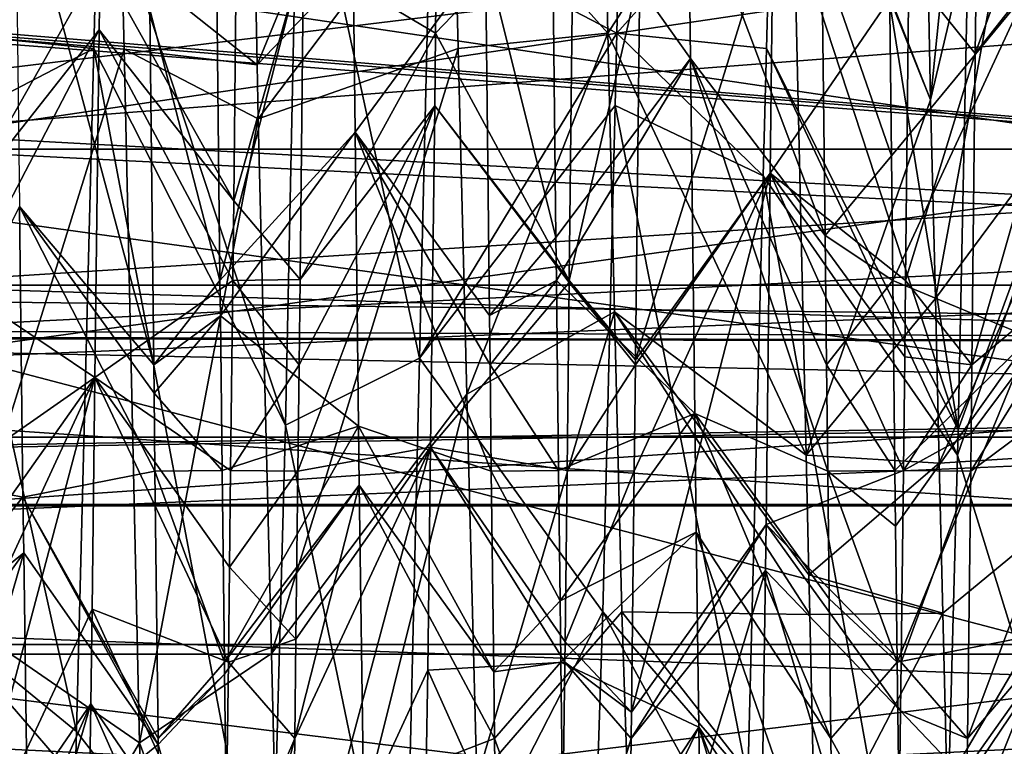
# Model space of a CAD drawing. Extents: x 0 to 200, y 18 to 95.
# Tile 76 of 256: x 72.37 to 73.83, y 38.84 to 39.92. Entities that reach past the tile are written whole.
import ezdxf

# ---------------------------------------------------------------- set-up
doc = ezdxf.new("R2010")
doc.units = 0

msp = doc.modelspace()

# ---------------------------------------------------------------- linework, layer by layer
for points in [[(66.999992, 44.077702, 257.358826), (96.55484, 44.0602, 257.40918), (66.999992, 39.196945, 259.53186)], [(122.799995, 41.532703, 283.789642), (66.999992, 44.077702, 284.641174), (66.999992, 39.196945, 282.468109)], [(96.55484, 44.0602, 257.40918), (96.95916, 42.839298, 257.705353), (66.999992, 39.196945, 259.53186)], [(59.579597, 43.985889, 57.495403), (59.257336, 42.675552, 57.10334), (77.999992, 39.43364, 55.12487)], [(77.999992, 43.96973, 57.549461), (59.579597, 43.985889, 57.495403), (77.999992, 39.43364, 55.12487)], [(59.218845, 42.56234, 34.943741), (77.999992, 43.96973, 34.450539), (77.999992, 39.43364, 36.87513)], [(96.95916, 42.839298, 257.705353), (97.955971, 41.16729, 258.409363), (66.999992, 39.196945, 259.53186)], [(59.257336, 42.675552, 57.10334), (58.547295, 41.01796, 56.215294), (77.999992, 39.43364, 55.12487)], [(59.212654, 42.548164, 34.951504), (59.218845, 42.56234, 34.943741), (77.999992, 39.43364, 36.87513)], [(58.550865, 41.033443, 35.780529), (59.212654, 42.548164, 34.951504), (77.999992, 39.43364, 36.87513)], [(73.685829, 41.721752, 54.940346), (73.971695, 42.246769, 54.590801), (73.723015, 39.79995, 53.426788)], [(73.971695, 42.246769, 54.590801), (73.995987, 40.952225, 53.78661), (73.723015, 39.79995, 53.426788)], [(73.514076, 40.330948, 53.910431), (73.685829, 41.721752, 54.940346), (73.723015, 39.79995, 53.426788)], [(122.799995, 39.196945, 282.468109), (122.799995, 41.532703, 283.789642), (66.999992, 39.196945, 282.468109)], [(97.955971, 41.16729, 258.409363), (98.184906, 40.783283, 258.571075), (66.999992, 39.196945, 259.53186)], [(58.286526, 40.428421, 36.111668), (58.550865, 41.033443, 35.780529), (77.999992, 39.43364, 36.87513)], [(58.547295, 41.01796, 56.215294), (58.327347, 40.504494, 55.940208), (77.999992, 39.43364, 55.12487)], [(73.723015, 39.79995, 53.426788), (73.995987, 40.952225, 53.78661), (73.73011, 39.505032, 53.06403)], [(73.995987, 40.952225, 53.78661), (74.020149, 39.896244, 52.700546), (73.73011, 39.505032, 53.06403)], [(73.502243, 40.941174, 38.312569), (73.48632, 40.155949, 38.928932), (73.764053, 39.31057, 39.1022)], [(73.790947, 40.604206, 37.895184), (73.502243, 40.941174, 38.312569), (73.764053, 39.31057, 39.1022)], [(98.184906, 40.783283, 258.571075), (99.175209, 39.744286, 259.220428), (66.999992, 39.196945, 259.53186)], [(91.499992, 39.727016, 271), (33.5, 40.731827, 267.25), (33.5, 39.727016, 271)], [(91.499992, 40.731827, 274.75), (91.499992, 39.727016, 271), (33.5, 39.727016, 271)], [(33.5, 40.731827, 274.75), (91.499992, 40.731827, 274.75), (33.5, 39.727016, 271)], [(91.499992, 40.731827, 267.25), (33.5, 40.731827, 267.25), (91.499992, 39.727016, 271)], [(72.48632, 40.155949, 38.928932), (72.274193, 40.638535, 38.477238), (72.256531, 39.898998, 39.301029)], [(73.274185, 40.638535, 38.477238), (72.978142, 40.044273, 38.337643), (73.256531, 39.898998, 39.301029)], [(73.013672, 40.155949, 53.071068), (73.2258, 40.638535, 53.522762), (73.243462, 39.898998, 52.698971)], [(73.2258, 40.638535, 53.522762), (73.514297, 40.318977, 53.902222), (73.243462, 39.898998, 52.698971)], [(73.48632, 40.155949, 38.928932), (73.274185, 40.638535, 38.477238), (73.256531, 39.898998, 39.301029)], [(73.974197, 39.882557, 38.542194), (73.790947, 40.604206, 37.895184), (73.764053, 39.31057, 39.1022)], [(73.978813, 40.079552, 38.311058), (73.790947, 40.604206, 37.895184), (73.974197, 39.882557, 38.542194)], [(72.715195, 40.209373, 53.740814), (73.005844, 40.541729, 53.373886), (72.722145, 39.852119, 53.455315)], [(73.005844, 40.541729, 53.373886), (73.013672, 40.155949, 53.071068), (72.722145, 39.852119, 53.455315)], [(58.327347, 40.504494, 55.940208), (57.696224, 39.513321, 55.094769), (77.999992, 39.43364, 55.12487)], [(69.199997, 40.453205, 263.072052), (76.999992, 39.299065, 264.226196), (69.199997, 39.299065, 264.226196)], [(69.199997, 40.453205, 263.072052), (76.999992, 40.453205, 263.072052), (76.999992, 39.299065, 264.226196)], [(76.999992, 39.299065, 277.773804), (76.999992, 40.453205, 278.927948), (69.199997, 39.299065, 277.773804)], [(76.999992, 40.453205, 278.927948), (69.199997, 40.453205, 278.927948), (69.199997, 39.299065, 277.773804)], [(57.803059, 39.668991, 36.759079), (58.286526, 40.428421, 36.111668), (77.999992, 39.43364, 36.87513)], [(73.992973, 40.424786, 38.46183), (73.989555, 40.123291, 38.776905), (73.789482, 39.868755, 38.518902)], [(73.791077, 40.015266, 38.368443), (73.992973, 40.424786, 38.46183), (73.789482, 39.868755, 38.518902)], [(72.232376, 40.363083, 53.215931), (72.521049, 40.012077, 53.582756), (72.243462, 39.898998, 52.698971)], [(72.791077, 40.015266, 38.368443), (72.992142, 40.363945, 38.553185), (72.987236, 39.899223, 38.971836)], [(72.992142, 40.363945, 38.553185), (73.192078, 40.112904, 38.280228), (72.987236, 39.899223, 38.971836)], [(73.514297, 40.318977, 53.902222), (73.514076, 40.330948, 53.910431), (73.723015, 39.79995, 53.426788)], [(74.999992, 40.314575, 262.92041), (69.499992, 40.148029, 262.711578), (74.999992, 38.705051, 264.203949)], [(69.499992, 40.148029, 279.288422), (74.999992, 40.314575, 279.07959), (74.999992, 38.705051, 277.796051)], [(73.243462, 39.898998, 52.698971), (73.514297, 40.318977, 53.902222), (73.537987, 39.272652, 52.748943)], [(73.514297, 40.318977, 53.902222), (73.723015, 39.79995, 53.426788), (73.537987, 39.272652, 52.748943)], [(72.861229, 40.294376, 53.413334), (72.661163, 40.058273, 53.665623), (72.666779, 39.531754, 53.143738)], [(72.86747, 39.752068, 52.832211), (72.861229, 40.294376, 53.413334), (72.666779, 39.531754, 53.143738)], [(73.061577, 40.015266, 53.631557), (72.861229, 40.294376, 53.413334), (72.86747, 39.752068, 52.832211)], [(72.783264, 40.24786, 38.256779), (72.48632, 40.155949, 38.928932), (72.764221, 39.317158, 39.094864)], [(72.96331, 39.416374, 39.085205), (72.783264, 40.24786, 38.256779), (72.764221, 39.317158, 39.094864)], [(72.978142, 40.044273, 38.337643), (72.783264, 40.24786, 38.256779), (72.96331, 39.416374, 39.085205)], [(72.521049, 40.012077, 53.582756), (72.715195, 40.209373, 53.740814), (72.722145, 39.852119, 53.455315)], [(72.362518, 40.174091, 53.300289), (72.368759, 39.641975, 52.709896), (72.568192, 39.406414, 53.006298)], [(72.562454, 39.93428, 53.548389), (72.362518, 40.174091, 53.300289), (72.568192, 39.406414, 53.006298)], [(113.275154, 38.566761, 277.913177), (37.428932, 40.155949, 279.984253), (39.5, 38.566761, 277.913177)], [(115.346222, 40.155949, 279.984253), (37.428932, 40.155949, 279.984253), (113.275154, 38.566761, 277.913177)], [(51.571064, 40.155949, 265.842102), (103.275146, 38.566761, 267.913177), (49.499989, 38.566761, 267.913177)], [(51.571064, 40.155949, 265.842102), (101.204079, 40.155949, 265.842102), (103.275146, 38.566761, 267.913177)], [(74.999992, 38.705051, 264.203949), (69.499992, 40.148029, 262.711578), (69.499992, 37.328255, 266.436615)], [(69.499992, 40.148029, 279.288422), (74.999992, 38.705051, 277.796051), (69.499992, 37.328255, 275.563385)], [(72.48632, 40.155949, 38.928932), (72.256531, 39.898998, 39.301029), (72.479187, 39.87619, 39.277653)], [(72.48632, 40.155949, 38.928932), (72.479187, 39.87619, 39.277653), (72.764221, 39.317158, 39.094864)], [(72.488426, 40.005699, 38.862267), (72.692482, 40.151588, 38.241886), (72.687134, 39.650055, 38.739006)], [(72.692482, 40.151588, 38.241886), (72.791077, 40.015266, 38.368443), (72.687134, 39.650055, 38.739006)], [(72.722145, 39.852119, 53.455315), (73.013672, 40.155949, 53.071068), (72.723701, 39.771706, 53.391052)], [(73.013672, 40.155949, 53.071068), (73.020798, 39.87619, 52.722347), (72.723701, 39.771706, 53.391052)], [(73.013672, 40.155949, 53.071068), (73.243462, 39.898998, 52.698971), (73.020798, 39.87619, 52.722347)], [(73.160164, 40.151588, 53.758114), (73.061577, 40.015266, 53.631557), (73.1661, 39.595493, 53.206917)], [(73.366165, 39.861423, 52.95689), (73.160164, 40.151588, 53.758114), (73.1661, 39.595493, 53.206917)], [(73.362869, 40.140236, 53.27153), (73.160164, 40.151588, 53.758114), (73.366165, 39.861423, 52.95689)], [(73.48632, 40.155949, 38.928932), (73.256531, 39.898998, 39.301029), (73.479187, 39.87619, 39.277653)], [(73.48632, 40.155949, 38.928932), (73.479187, 39.87619, 39.277653), (73.764053, 39.31057, 39.1022)], [(73.660164, 40.151588, 53.758114), (73.561577, 40.015266, 53.631557), (73.66481, 39.716766, 53.327122)], [(73.864876, 39.959442, 53.090534), (73.660164, 40.151588, 53.758114), (73.66481, 39.716766, 53.327122)], [(72.292336, 40.137207, 38.255024), (72.488426, 40.005699, 38.862267), (72.287132, 39.650402, 38.739342)], [(73.362869, 40.140236, 53.27153), (73.366165, 39.861423, 52.95689), (73.566101, 39.598755, 53.203823)], [(73.561577, 40.015266, 53.631557), (73.362869, 40.140236, 53.27153), (73.566101, 39.598755, 53.203823)], [(76.999992, 39.524715, 268.044128), (69.199997, 40.125675, 266.800781), (69.199997, 39.524715, 268.044128)], [(76.999992, 40.125675, 266.800781), (69.199997, 40.125675, 266.800781), (76.999992, 39.524715, 268.044128)], [(69.199997, 40.125675, 275.199219), (76.999992, 40.125675, 275.199219), (69.199997, 39.524715, 273.955872)], [(76.999992, 40.125675, 275.199219), (76.999992, 39.524715, 273.955872), (69.199997, 39.524715, 273.955872)], [(73.989555, 40.123291, 38.776905), (73.983322, 39.573574, 39.351387), (73.784462, 39.406414, 38.993702)], [(73.789482, 39.868755, 38.518902), (73.989555, 40.123291, 38.776905), (73.784462, 39.406414, 38.993702)], [(72.987236, 39.899223, 38.971836), (73.192078, 40.112904, 38.280228), (73.185867, 39.531754, 38.856262)], [(73.192078, 40.112904, 38.280228), (73.290779, 39.987881, 38.396564), (73.185867, 39.531754, 38.856262)], [(76.999992, 40.082306, 275.125), (68.999992, 40.082306, 275.125), (68.999992, 38.977016, 271)], [(76.999992, 38.977016, 271), (76.999992, 40.082306, 275.125), (68.999992, 38.977016, 271)], [(68.999992, 40.082306, 266.875), (76.999992, 38.977016, 271), (68.999992, 38.977016, 271)], [(68.999992, 40.082306, 266.875), (76.999992, 40.082306, 266.875), (76.999992, 38.977016, 271)], [(73.290779, 39.987881, 38.396564), (73.489189, 40.074074, 38.793678), (73.284546, 39.4142, 38.985706)], [(73.489189, 40.074074, 38.793678), (73.484612, 39.691189, 39.233826), (73.284546, 39.4142, 38.985706)], [(73.489189, 40.074074, 38.793678), (73.690781, 39.991657, 38.40041), (73.484612, 39.691189, 39.233826)], [(72.661163, 40.058273, 53.665623), (72.562454, 39.93428, 53.548389), (72.666779, 39.531754, 53.143738)], [(73.256531, 39.898998, 39.301029), (72.978142, 40.044273, 38.337643), (72.96331, 39.416374, 39.085205)], [(72.687134, 39.650055, 38.739006), (72.791077, 40.015266, 38.368443), (72.785843, 39.53326, 38.863438)], [(72.791077, 40.015266, 38.368443), (72.987236, 39.899223, 38.971836), (72.785843, 39.53326, 38.863438)], [(73.061577, 40.015266, 53.631557), (72.86747, 39.752068, 52.832211), (73.067398, 39.47961, 53.081467)], [(73.1661, 39.595493, 53.206917), (73.061577, 40.015266, 53.631557), (73.067398, 39.47961, 53.081467)], [(73.66481, 39.716766, 53.327122), (73.561577, 40.015266, 53.631557), (73.566101, 39.598755, 53.203823)], [(73.690781, 39.991657, 38.40041), (73.791077, 40.015266, 38.368443), (73.789482, 39.868755, 38.518902)], [(72.243462, 39.898998, 52.698971), (72.521049, 40.012077, 53.582756), (72.524101, 39.875626, 53.435581)], [(72.488426, 40.005699, 38.862267), (72.487206, 39.904037, 38.981392), (72.287132, 39.650402, 38.739342)], [(72.487206, 39.904037, 38.981392), (72.488426, 40.005699, 38.862267), (72.687134, 39.650055, 38.739006)], [(72.524101, 39.875626, 53.435581), (72.521049, 40.012077, 53.582756), (72.722145, 39.852119, 53.455315)], [(73.185867, 39.531754, 38.856262), (73.290779, 39.987881, 38.396564), (73.284546, 39.4142, 38.985706)], [(73.484612, 39.691189, 39.233826), (73.690781, 39.991657, 38.40041), (73.685867, 39.531754, 38.856262)], [(73.690781, 39.991657, 38.40041), (73.789482, 39.868755, 38.518902), (73.685867, 39.531754, 38.856262)], [(73.864876, 39.959442, 53.090534), (73.66481, 39.716766, 53.327122), (73.666779, 39.531754, 53.143738)], [(73.864876, 39.959442, 53.090534), (73.666779, 39.531754, 53.143738), (73.871109, 39.447403, 52.482693)], [(72.666779, 39.531754, 53.143738), (72.562454, 39.93428, 53.548389), (72.568192, 39.406414, 53.006298)], [(72.243462, 39.898998, 52.698971), (72.524101, 39.875626, 53.435581), (72.263977, 39.039757, 51.741844)], [(72.479187, 39.87619, 39.277653), (72.256531, 39.898998, 39.301029), (72.253189, 39.759121, 39.456837)], [(72.285721, 39.518517, 38.870552), (72.487206, 39.904037, 38.981392), (72.480965, 39.387909, 39.586178)], [(72.287132, 39.650402, 38.739342), (72.487206, 39.904037, 38.981392), (72.285721, 39.518517, 38.870552)], [(72.487206, 39.904037, 38.981392), (72.685867, 39.531754, 38.856262), (72.480965, 39.387909, 39.586178)], [(72.487206, 39.904037, 38.981392), (72.687134, 39.650055, 38.739006), (72.685867, 39.531754, 38.856262)], [(72.987236, 39.899223, 38.971836), (72.985909, 39.791489, 39.10194), (72.785843, 39.53326, 38.863438)], [(73.253967, 39.791756, 39.420483), (73.256531, 39.898998, 39.301029), (72.96331, 39.416374, 39.085205)], [(72.985909, 39.791489, 39.10194), (72.987236, 39.899223, 38.971836), (73.185867, 39.531754, 38.856262)], [(73.020798, 39.87619, 52.722347), (73.243462, 39.898998, 52.698971), (73.033875, 39.362896, 52.082523)], [(73.243462, 39.898998, 52.698971), (73.253342, 39.4851, 52.237923), (73.033875, 39.362896, 52.082523)], [(73.253342, 39.4851, 52.237923), (73.243462, 39.898998, 52.698971), (73.537987, 39.272652, 52.748943)], [(73.256531, 39.898998, 39.301029), (73.253967, 39.791756, 39.420483), (73.474373, 39.687035, 39.513439)], [(73.479187, 39.87619, 39.277653), (73.256531, 39.898998, 39.301029), (73.474373, 39.687035, 39.513439)], [(73.73011, 39.505032, 53.06403), (74.020149, 39.896244, 52.700546), (73.736, 39.260666, 52.763451)], [(74.020149, 39.896244, 52.700546), (74.034264, 39.279179, 52.065903), (73.736, 39.260666, 52.763451)], [(73.974197, 39.882557, 38.542194), (73.763031, 39.272358, 39.158268), (73.94606, 38.680801, 39.952232)], [(73.974197, 39.882557, 38.542194), (73.764053, 39.31057, 39.1022), (73.763031, 39.272358, 39.158268)], [(72.479187, 39.87619, 39.277653), (72.253189, 39.759121, 39.456837), (72.453346, 38.862202, 40.541595)], [(72.263977, 39.039757, 51.741844), (72.524101, 39.875626, 53.435581), (72.547127, 38.845272, 52.324268)], [(72.479187, 39.87619, 39.277653), (72.453346, 38.862202, 40.541595), (72.742012, 38.490028, 40.299202)], [(72.764221, 39.317158, 39.094864), (72.479187, 39.87619, 39.277653), (72.742012, 38.490028, 40.299202)], [(72.524101, 39.875626, 53.435581), (72.723701, 39.771706, 53.391052), (72.547127, 38.845272, 52.324268)], [(72.524101, 39.875626, 53.435581), (72.722145, 39.852119, 53.455315), (72.723701, 39.771706, 53.391052)], [(72.723701, 39.771706, 53.391052), (73.020798, 39.87619, 52.722347), (72.743217, 38.977654, 52.381088)], [(73.020798, 39.87619, 52.722347), (73.033875, 39.362896, 52.082523), (72.743217, 38.977654, 52.381088)], [(73.479187, 39.87619, 39.277653), (73.474373, 39.687035, 39.513439), (73.763031, 39.272358, 39.158268)], [(73.764053, 39.31057, 39.1022), (73.479187, 39.87619, 39.277653), (73.763031, 39.272358, 39.158268)], [(73.685867, 39.531754, 38.856262), (73.789482, 39.868755, 38.518902), (73.784462, 39.406414, 38.993702)], [(73.366165, 39.861423, 52.95689), (73.1661, 39.595493, 53.206917), (73.166779, 39.531754, 53.143738)], [(73.366165, 39.861423, 52.95689), (73.166779, 39.531754, 53.143738), (73.372406, 39.334064, 52.361771)], [(73.366165, 39.861423, 52.95689), (73.372406, 39.334064, 52.361771), (73.570076, 39.248459, 52.814507)], [(73.568192, 39.406414, 53.006298), (73.366165, 39.861423, 52.95689), (73.570076, 39.248459, 52.814507)], [(73.566101, 39.598755, 53.203823), (73.366165, 39.861423, 52.95689), (73.568192, 39.406414, 53.006298)], [(73.723015, 39.79995, 53.426788), (73.73011, 39.505032, 53.06403), (73.537987, 39.272652, 52.748943)], [(72.985909, 39.791489, 39.10194), (72.979675, 39.284397, 39.714325), (72.782578, 39.248459, 39.185493)], [(72.784462, 39.406414, 38.993702), (72.985909, 39.791489, 39.10194), (72.782578, 39.248459, 39.185493)], [(72.785843, 39.53326, 38.863438), (72.985909, 39.791489, 39.10194), (72.784462, 39.406414, 38.993702)], [(73.253967, 39.791756, 39.420483), (72.96331, 39.416374, 39.085205), (73.236008, 39.039757, 40.258156)], [(72.985909, 39.791489, 39.10194), (73.185837, 39.529091, 38.859383), (72.979675, 39.284397, 39.714325)], [(72.985909, 39.791489, 39.10194), (73.185867, 39.531754, 38.856262), (73.185837, 39.529091, 38.859383)], [(73.253967, 39.791756, 39.420483), (73.236008, 39.039757, 40.258156), (73.451523, 38.790855, 40.630531)], [(73.474373, 39.687035, 39.513439), (73.253967, 39.791756, 39.420483), (73.451523, 38.790855, 40.630531)], [(72.723701, 39.771706, 53.391052), (72.743217, 38.977654, 52.381088), (72.547127, 38.845272, 52.324268)], [(72.253189, 39.759121, 39.456837), (72.236008, 39.039757, 40.258156), (72.453346, 38.862202, 40.541595)], [(72.86747, 39.752068, 52.832211), (72.666779, 39.531754, 53.143738), (72.667397, 39.479179, 53.082157)], [(72.86747, 39.752068, 52.832211), (72.667397, 39.479179, 53.082157), (72.872482, 39.315464, 52.364357)], [(73.068192, 39.406414, 53.006298), (72.86747, 39.752068, 52.832211), (73.070068, 39.248459, 52.814507)], [(72.86747, 39.752068, 52.832211), (72.872482, 39.315464, 52.364357), (73.070068, 39.248459, 52.814507)], [(73.067398, 39.47961, 53.081467), (72.86747, 39.752068, 52.832211), (73.068192, 39.406414, 53.006298)], [(99.175209, 39.744286, 259.220428), (99.193626, 39.72496, 259.232513), (66.999992, 39.196945, 259.53186)], [(99.193626, 39.72496, 259.232513), (99.683624, 39.210865, 259.553802), (66.999992, 39.196945, 259.53186)], [(73.66481, 39.716766, 53.327122), (73.566101, 39.598755, 53.203823), (73.666779, 39.531754, 53.143738)], [(73.484612, 39.691189, 39.233826), (73.478378, 39.169407, 39.833633), (73.278305, 38.890705, 39.619873)], [(73.282578, 39.248459, 39.185493), (73.484612, 39.691189, 39.233826), (73.278305, 38.890705, 39.619873)], [(73.284462, 39.406414, 38.993702), (73.484612, 39.691189, 39.233826), (73.282578, 39.248459, 39.185493)], [(73.284546, 39.4142, 38.985706), (73.484612, 39.691189, 39.233826), (73.284462, 39.406414, 38.993702)], [(73.484612, 39.691189, 39.233826), (73.682579, 39.249653, 39.186684), (73.478378, 39.169407, 39.833633)], [(73.484612, 39.691189, 39.233826), (73.68454, 39.418289, 38.989166), (73.682579, 39.249653, 39.186684)], [(73.484612, 39.691189, 39.233826), (73.685867, 39.531754, 38.856262), (73.68454, 39.418289, 38.989166)], [(73.474373, 39.687035, 39.513439), (73.451523, 38.790855, 40.630531), (73.735092, 38.237789, 40.676373)], [(73.763031, 39.272358, 39.158268), (73.474373, 39.687035, 39.513439), (73.735092, 38.237789, 40.676373)], [(57.679817, 39.475403, 36.924114), (57.803059, 39.668991, 36.759079), (77.999992, 39.43364, 36.87513)], [(72.687134, 39.650055, 38.739006), (72.785843, 39.53326, 38.863438), (72.685867, 39.531754, 38.856262)], [(72.368759, 39.641975, 52.709896), (72.170082, 39.249653, 52.813316), (72.373817, 39.210197, 52.230835)], [(72.570076, 39.248459, 52.814507), (72.368759, 39.641975, 52.709896), (72.373817, 39.210197, 52.230835)], [(72.568695, 39.364697, 52.955643), (72.368759, 39.641975, 52.709896), (72.570076, 39.248459, 52.814507)], [(72.568192, 39.406414, 53.006298), (72.368759, 39.641975, 52.709896), (72.568695, 39.364697, 52.955643)], [(73.166779, 39.531754, 53.143738), (73.1661, 39.595493, 53.206917), (73.067398, 39.47961, 53.081467)], [(73.666779, 39.531754, 53.143738), (73.566101, 39.598755, 53.203823), (73.568192, 39.406414, 53.006298)], [(73.983322, 39.573574, 39.351387), (73.9813, 39.396214, 39.536739), (73.782578, 39.248459, 39.185493)], [(73.783249, 39.304993, 39.116844), (73.983322, 39.573574, 39.351387), (73.782578, 39.248459, 39.185493)], [(73.784462, 39.406414, 38.993702), (73.983322, 39.573574, 39.351387), (73.783249, 39.304993, 39.116844)], [(72.480965, 39.387909, 39.586178), (72.685867, 39.531754, 38.856262), (72.682571, 39.249653, 39.186684)], [(72.667397, 39.479179, 53.082157), (72.666779, 39.531754, 53.143738), (72.568192, 39.406414, 53.006298)], [(72.685867, 39.531754, 38.856262), (72.784462, 39.406414, 38.993702), (72.682571, 39.249653, 39.186684)], [(72.685867, 39.531754, 38.856262), (72.785843, 39.53326, 38.863438), (72.784462, 39.406414, 38.993702)], [(73.166779, 39.531754, 53.143738), (73.067398, 39.47961, 53.081467), (73.068192, 39.406414, 53.006298)], [(73.166779, 39.531754, 53.143738), (73.068192, 39.406414, 53.006298), (73.170074, 39.249653, 52.813316)], [(73.372406, 39.334064, 52.361771), (73.166779, 39.531754, 53.143738), (73.170074, 39.249653, 52.813316)], [(73.185837, 39.529091, 38.859383), (73.185867, 39.531754, 38.856262), (73.284546, 39.4142, 38.985706)], [(73.666779, 39.531754, 53.143738), (73.568192, 39.406414, 53.006298), (73.670074, 39.249653, 52.813316)], [(73.871109, 39.447403, 52.482693), (73.666779, 39.531754, 53.143738), (73.670074, 39.249653, 52.813316)], [(73.68454, 39.418289, 38.989166), (73.685867, 39.531754, 38.856262), (73.784462, 39.406414, 38.993702)], [(76.999992, 38.991398, 268.044128), (69.199997, 39.524715, 268.044128), (69.199997, 38.991398, 268.044128)], [(76.999992, 39.524715, 268.044128), (69.199997, 39.524715, 268.044128), (76.999992, 38.991398, 268.044128)], [(76.999992, 39.524715, 273.955872), (76.999992, 38.991398, 273.955872), (69.199997, 38.991398, 273.955872)], [(69.199997, 39.524715, 273.955872), (76.999992, 39.524715, 273.955872), (69.199997, 38.991398, 273.955872)], [(72.285721, 39.518517, 38.870552), (72.480965, 39.387909, 39.586178), (72.282578, 39.249645, 39.186657)], [(72.979675, 39.284397, 39.714325), (73.185837, 39.529091, 38.859383), (73.182579, 39.249653, 39.186684)], [(73.185837, 39.529091, 38.859383), (73.284462, 39.406414, 38.993702), (73.182579, 39.249653, 39.186684)], [(73.185837, 39.529091, 38.859383), (73.284546, 39.4142, 38.985706), (73.284462, 39.406414, 38.993702)], [(57.696224, 39.513321, 55.094769), (57.676323, 39.482059, 55.068108), (77.999992, 39.43364, 55.12487)], [(73.537987, 39.272652, 52.748943), (73.73011, 39.505032, 53.06403), (73.736, 39.260666, 52.763451)], [(57.676323, 39.482059, 55.068108), (57.032787, 38.471405, 54.206055), (77.999992, 36.329296, 51.023918)], [(57.679817, 39.475403, 36.924114), (77.999992, 39.43364, 36.87513), (57.083755, 38.539112, 37.722298)], [(77.999992, 39.43364, 55.12487), (57.676323, 39.482059, 55.068108), (77.999992, 36.329296, 51.023918)], [(72.667397, 39.479179, 53.082157), (72.568192, 39.406414, 53.006298), (72.568695, 39.364697, 52.955643)], [(72.667397, 39.479179, 53.082157), (72.568695, 39.364697, 52.955643), (72.670074, 39.249653, 52.813316)], [(72.872482, 39.315464, 52.364357), (72.667397, 39.479179, 53.082157), (72.670074, 39.249653, 52.813316)], [(73.033875, 39.362896, 52.082523), (73.253342, 39.4851, 52.237923), (73.048454, 38.790855, 51.369469)], [(73.253342, 39.4851, 52.237923), (73.263977, 39.039757, 51.741844), (73.048454, 38.790855, 51.369469)], [(73.253342, 39.4851, 52.237923), (73.542007, 39.094635, 52.552727), (73.54335, 39.035618, 52.487679)], [(73.263977, 39.039757, 51.741844), (73.253342, 39.4851, 52.237923), (73.54335, 39.035618, 52.487679)], [(73.253342, 39.4851, 52.237923), (73.537987, 39.272652, 52.748943), (73.542007, 39.094635, 52.552727)], [(73.871109, 39.447403, 52.482693), (73.670074, 39.249653, 52.813316), (73.671043, 39.166954, 52.716454)], [(73.871109, 39.447403, 52.482693), (73.671043, 39.166954, 52.716454), (73.673401, 38.965084, 52.480007)], [(73.876503, 39.00465, 51.957108), (73.871109, 39.447403, 52.482693), (73.673401, 38.965084, 52.480007)], [(57.083755, 38.539112, 37.722298), (77.999992, 39.43364, 36.87513), (77.999992, 36.329296, 40.976082)], [(72.96331, 39.416374, 39.085205), (72.764221, 39.317158, 39.094864), (72.940842, 38.464779, 40.218155)], [(73.236008, 39.039757, 40.258156), (72.96331, 39.416374, 39.085205), (72.940842, 38.464779, 40.218155)], [(73.68454, 39.418289, 38.989166), (73.784462, 39.406414, 38.993702), (73.682579, 39.249653, 39.186684)], [(72.682571, 39.249653, 39.186684), (72.784462, 39.406414, 38.993702), (72.782578, 39.248459, 39.185493)], [(73.170074, 39.249653, 52.813316), (73.068192, 39.406414, 53.006298), (73.070068, 39.248459, 52.814507)], [(73.182579, 39.249653, 39.186684), (73.284462, 39.406414, 38.993702), (73.282578, 39.248459, 39.185493)], [(73.670074, 39.249653, 52.813316), (73.568192, 39.406414, 53.006298), (73.570076, 39.248459, 52.814507)], [(73.784462, 39.406414, 38.993702), (73.783249, 39.304993, 39.116844), (73.682579, 39.249653, 39.186684)], [(72.480965, 39.387909, 39.586178), (72.476807, 39.043499, 39.98975), (72.274666, 38.611858, 40.011593)], [(72.279106, 38.953079, 39.535328), (72.480965, 39.387909, 39.586178), (72.274666, 38.611858, 40.011593)], [(72.280899, 39.106266, 39.355228), (72.480965, 39.387909, 39.586178), (72.279106, 38.953079, 39.535328)], [(72.282578, 39.249645, 39.186657), (72.480965, 39.387909, 39.586178), (72.280899, 39.106266, 39.355228)], [(72.476807, 39.043499, 39.98975), (72.480965, 39.387909, 39.586178), (72.679253, 38.965084, 39.519993)], [(72.480965, 39.387909, 39.586178), (72.680901, 39.105965, 39.354984), (72.679253, 38.965084, 39.519993)], [(72.480965, 39.387909, 39.586178), (72.682571, 39.249653, 39.186684), (72.680901, 39.105965, 39.354984)], [(73.9813, 39.396214, 39.536739), (73.977081, 39.085144, 39.975361), (73.777847, 38.851589, 39.667366)], [(73.782578, 39.248459, 39.185493), (73.9813, 39.396214, 39.536739), (73.777847, 38.851589, 39.667366)], [(72.670074, 39.249653, 52.813316), (72.568695, 39.364697, 52.955643), (72.570076, 39.248459, 52.814507)], [(72.743217, 38.977654, 52.381088), (73.033875, 39.362896, 52.082523), (72.76062, 38.269154, 51.479942)], [(73.033875, 39.362896, 52.082523), (73.048454, 38.790855, 51.369469), (72.76062, 38.269154, 51.479942)], [(73.372406, 39.334064, 52.361771), (73.170074, 39.249653, 52.813316), (73.17234, 39.056107, 52.58662)], [(73.374489, 39.158253, 52.163368), (73.372406, 39.334064, 52.361771), (73.17234, 39.056107, 52.58662)], [(73.372406, 39.334064, 52.361771), (73.374489, 39.158253, 52.163368), (73.574814, 38.851589, 52.332634)], [(73.572334, 39.058941, 52.584396), (73.372406, 39.334064, 52.361771), (73.574814, 38.851589, 52.332634)], [(73.570076, 39.248459, 52.814507), (73.372406, 39.334064, 52.361771), (73.572334, 39.058941, 52.584396)], [(72.872482, 39.315464, 52.364357), (72.670074, 39.249653, 52.813316), (72.673393, 38.965084, 52.480007)], [(72.873695, 39.227737, 52.237259), (72.872482, 39.315464, 52.364357), (72.673393, 38.965084, 52.480007)], [(72.764221, 39.317158, 39.094864), (72.742012, 38.490028, 40.299202), (72.940842, 38.464779, 40.218155)], [(73.070068, 39.248459, 52.814507), (72.872482, 39.315464, 52.364357), (73.073631, 38.950375, 52.452576)], [(72.872482, 39.315464, 52.364357), (72.873695, 39.227737, 52.237259), (73.073631, 38.950375, 52.452576)], [(69.199997, 39.299065, 264.226196), (76.999992, 38.339165, 265.546295), (69.199997, 38.339165, 265.546295)], [(69.199997, 39.299065, 264.226196), (76.999992, 39.299065, 264.226196), (76.999992, 38.339165, 265.546295)], [(76.999992, 38.339165, 276.453705), (76.999992, 39.299065, 277.773804), (69.199997, 38.339165, 276.453705)], [(76.999992, 39.299065, 277.773804), (69.199997, 39.299065, 277.773804), (69.199997, 38.339165, 276.453705)], [(73.682579, 39.249653, 39.186684), (73.783249, 39.304993, 39.116844), (73.782578, 39.248459, 39.185493)], [(72.777847, 38.851589, 39.667366), (72.979675, 39.284397, 39.714325), (72.773369, 38.515617, 40.152374)], [(72.979675, 39.284397, 39.714325), (72.975601, 38.953136, 40.114365), (72.773369, 38.515617, 40.152374)], [(72.779602, 38.999233, 39.488102), (72.979675, 39.284397, 39.714325), (72.777847, 38.851589, 39.667366)], [(72.782578, 39.248459, 39.185493), (72.979675, 39.284397, 39.714325), (72.779602, 38.999233, 39.488102)], [(72.979675, 39.284397, 39.714325), (73.179253, 38.965084, 39.519993), (72.975601, 38.953136, 40.114365)], [(72.979675, 39.284397, 39.714325), (73.179604, 38.995148, 39.484779), (73.179253, 38.965084, 39.519993)], [(72.979675, 39.284397, 39.714325), (73.182579, 39.249653, 39.186684), (73.179604, 38.995148, 39.484779)], [(73.537987, 39.272652, 52.748943), (73.736, 39.260666, 52.763451), (73.542007, 39.094635, 52.552727)], [(73.94606, 38.680801, 39.952232), (73.763031, 39.272358, 39.158268), (73.735092, 38.237789, 40.676373)], [(73.736, 39.260666, 52.763451), (74.034264, 39.279179, 52.065903), (73.741364, 39.037865, 52.489395)], [(73.741364, 39.037865, 52.489395), (74.034264, 39.279179, 52.065903), (73.755066, 38.468529, 51.789093)], [(74.034264, 39.279179, 52.065903), (74.04184, 39.037262, 51.656925), (73.755066, 38.468529, 51.789093)], [(73.542007, 39.094635, 52.552727), (73.736, 39.260666, 52.763451), (73.741364, 39.037865, 52.489395)], [(72.373817, 39.210197, 52.230835), (72.170082, 39.249653, 52.813316), (72.173401, 38.965084, 52.480007)], [(72.570076, 39.248459, 52.814507), (72.373817, 39.210197, 52.230835), (72.574806, 38.851589, 52.332634)], [(72.670074, 39.249653, 52.813316), (72.570076, 39.248459, 52.814507), (72.673393, 38.965084, 52.480007)], [(72.673393, 38.965084, 52.480007), (72.570076, 39.248459, 52.814507), (72.574806, 38.851589, 52.332634)], [(72.682571, 39.249653, 39.186684), (72.782578, 39.248459, 39.185493), (72.680901, 39.105965, 39.354984)], [(72.680901, 39.105965, 39.354984), (72.782578, 39.248459, 39.185493), (72.779602, 38.999233, 39.488102)], [(73.170074, 39.249653, 52.813316), (73.070068, 39.248459, 52.814507), (73.17234, 39.056107, 52.58662)], [(73.17234, 39.056107, 52.58662), (73.070068, 39.248459, 52.814507), (73.073631, 38.950375, 52.452576)], [(73.182579, 39.249653, 39.186684), (73.282578, 39.248459, 39.185493), (73.179604, 38.995148, 39.484779)], [(73.179604, 38.995148, 39.484779), (73.282578, 39.248459, 39.185493), (73.278305, 38.890705, 39.619873)], [(73.478378, 39.169407, 39.833633), (73.682579, 39.249653, 39.186684), (73.679253, 38.965084, 39.519993)], [(73.670074, 39.249653, 52.813316), (73.570076, 39.248459, 52.814507), (73.671043, 39.166954, 52.716454)], [(73.671043, 39.166954, 52.716454), (73.570076, 39.248459, 52.814507), (73.673401, 38.965084, 52.480007)], [(73.570076, 39.248459, 52.814507), (73.572334, 39.058941, 52.584396), (73.673401, 38.965084, 52.480007)], [(73.682579, 39.249653, 39.186684), (73.782578, 39.248459, 39.185493), (73.679253, 38.965084, 39.519993)], [(73.679253, 38.965084, 39.519993), (73.782578, 39.248459, 39.185493), (73.777847, 38.851589, 39.667366)], [(72.873695, 39.227737, 52.237259), (72.673393, 38.965084, 52.480007), (72.67363, 38.947266, 52.455238)], [(72.873695, 39.227737, 52.237259), (72.67363, 38.947266, 52.455238), (72.679863, 38.467113, 51.787674)], [(72.879936, 38.7761, 51.582951), (72.873695, 39.227737, 52.237259), (72.679863, 38.467113, 51.787674)], [(73.074814, 38.851589, 52.332634), (72.873695, 39.227737, 52.237259), (72.879936, 38.7761, 51.582951)], [(73.073631, 38.950375, 52.452576), (72.873695, 39.227737, 52.237259), (73.074814, 38.851589, 52.332634)], [(66.999992, 39.196945, 259.53186), (99.683624, 39.210865, 259.553802), (66.999992, 35.485626, 263.375061)], [(99.683624, 39.210865, 259.553802), (100.000092, 38.878841, 259.761322), (66.999992, 35.485626, 263.375061)], [(72.374992, 39.127312, 52.106426), (72.373817, 39.210197, 52.230835), (72.173401, 38.965084, 52.480007)], [(72.574806, 38.851589, 52.332634), (72.373817, 39.210197, 52.230835), (72.574921, 38.842918, 52.320118)], [(72.373817, 39.210197, 52.230835), (72.374992, 39.127312, 52.106426), (72.574921, 38.842918, 52.320118)], [(122.799995, 37.156258, 280.72522), (66.999992, 39.196945, 282.468109), (66.999992, 35.485626, 278.624939)], [(122.799995, 39.196945, 282.468109), (66.999992, 39.196945, 282.468109), (122.799995, 37.156258, 280.72522)], [(73.478378, 39.169407, 39.833633), (73.477562, 39.101097, 39.912159), (73.277847, 38.851589, 39.667366)], [(73.278305, 38.890705, 39.619873), (73.478378, 39.169407, 39.833633), (73.277847, 38.851589, 39.667366)], [(73.477562, 39.101097, 39.912159), (73.478378, 39.169407, 39.833633), (73.678307, 38.892464, 39.620956)], [(73.478378, 39.169407, 39.833633), (73.679253, 38.965084, 39.519993), (73.678307, 38.892464, 39.620956)], [(73.374489, 39.158253, 52.163368), (73.17234, 39.056107, 52.58662), (73.173393, 38.965084, 52.480007)], [(73.374489, 39.158253, 52.163368), (73.173393, 38.965084, 52.480007), (73.378639, 38.868515, 51.720524)], [(73.374489, 39.158253, 52.163368), (73.378639, 38.868515, 51.720524), (73.578568, 38.569054, 51.924767)], [(73.574814, 38.851589, 52.332634), (73.374489, 39.158253, 52.163368), (73.578568, 38.569054, 51.924767)], [(72.374992, 39.127312, 52.106426), (72.173401, 38.965084, 52.480007), (72.174919, 38.847637, 52.316719)], [(72.374992, 39.127312, 52.106426), (72.174919, 38.847637, 52.316719), (72.180016, 38.45549, 51.771515)], [(72.381226, 38.686466, 51.444759), (72.374992, 39.127312, 52.106426), (72.180016, 38.45549, 51.771515)], [(72.574921, 38.842918, 52.320118), (72.374992, 39.127312, 52.106426), (72.381226, 38.686466, 51.444759)], [(72.680901, 39.105965, 39.354984), (72.779602, 38.999233, 39.488102), (72.679253, 38.965084, 39.519993)], [(73.477562, 39.101097, 39.912159), (73.472145, 38.728558, 40.493443), (73.272079, 38.418365, 40.292767)], [(73.277847, 38.851589, 39.667366), (73.477562, 39.101097, 39.912159), (73.272079, 38.418365, 40.292767)], [(73.472145, 38.728558, 40.493443), (73.477562, 39.101097, 39.912159), (73.672638, 38.45549, 40.228485)], [(73.477562, 39.101097, 39.912159), (73.678307, 38.892464, 39.620956), (73.672638, 38.45549, 40.228485)], [(73.542007, 39.094635, 52.552727), (73.741364, 39.037865, 52.489395), (73.54335, 39.035618, 52.487679)], [(73.977081, 39.085144, 39.975361), (73.970848, 38.625202, 40.623898), (73.771233, 38.35463, 40.384773)], [(73.777023, 38.789455, 39.757061), (73.977081, 39.085144, 39.975361), (73.771233, 38.35463, 40.384773)], [(73.777847, 38.851589, 39.667366), (73.977081, 39.085144, 39.975361), (73.777023, 38.789455, 39.757061)], [(73.173393, 38.965084, 52.480007), (73.17234, 39.056107, 52.58662), (73.073631, 38.950375, 52.452576)], [(73.673401, 38.965084, 52.480007), (73.572334, 39.058941, 52.584396), (73.574814, 38.851589, 52.332634)], [(72.42527, 38.07962, 42.114773), (72.236008, 39.039757, 40.258156), (72.203064, 38.045395, 42.069046)], [(72.45153, 38.790855, 40.630531), (72.236008, 39.039757, 40.258156), (72.42527, 38.07962, 42.114773)], [(72.453346, 38.862202, 40.541595), (72.236008, 39.039757, 40.258156), (72.45153, 38.790855, 40.630531)], [(72.263977, 39.039757, 51.741844), (72.547127, 38.845272, 52.324268), (72.285255, 38.397625, 50.572426)], [(72.476807, 39.043499, 39.98975), (72.474731, 38.903275, 40.213116), (72.274666, 38.611858, 40.011593)], [(72.474731, 38.903275, 40.213116), (72.476807, 39.043499, 39.98975), (72.67466, 38.61161, 40.011433)], [(72.476807, 39.043499, 39.98975), (72.679253, 38.965084, 39.519993), (72.67466, 38.61161, 40.011433)], [(73.225861, 38.733509, 40.81588), (73.236008, 39.039757, 40.258156), (72.940842, 38.464779, 40.218155)], [(73.048454, 38.790855, 51.369469), (73.263977, 39.039757, 51.741844), (73.281212, 38.519455, 50.794296)], [(73.236008, 39.039757, 40.258156), (73.225861, 38.733509, 40.81588), (73.446472, 38.654007, 40.916111)], [(73.451523, 38.790855, 40.630531), (73.236008, 39.039757, 40.258156), (73.446472, 38.654007, 40.916111)], [(73.263977, 39.039757, 51.741844), (73.551559, 38.672867, 52.087849), (73.281212, 38.519455, 50.794296)], [(73.263977, 39.039757, 51.741844), (73.54335, 39.035618, 52.487679), (73.551559, 38.672867, 52.087849)], [(73.54335, 39.035618, 52.487679), (73.741364, 39.037865, 52.489395), (73.551559, 38.672867, 52.087849)], [(73.551559, 38.672867, 52.087849), (73.741364, 39.037865, 52.489395), (73.755066, 38.468529, 51.789093)], [(73.755066, 38.468529, 51.789093), (74.04184, 39.037262, 51.656925), (73.758118, 38.377842, 51.609734)], [(74.04184, 39.037262, 51.656925), (74.048103, 38.83712, 51.318573), (73.758118, 38.377842, 51.609734)], [(73.876503, 39.00465, 51.957108), (73.673401, 38.965084, 52.480007), (73.677269, 38.66647, 52.064835)], [(73.877342, 38.948238, 51.865849), (73.876503, 39.00465, 51.957108), (73.677269, 38.66647, 52.064835)], [(76.999992, 38.606571, 269.499878), (69.199997, 38.991398, 268.044128), (69.199997, 38.606571, 269.499878)], [(76.999992, 38.991398, 268.044128), (69.199997, 38.991398, 268.044128), (76.999992, 38.606571, 269.499878)], [(69.199997, 38.991398, 273.955872), (76.999992, 38.991398, 273.955872), (69.199997, 38.606571, 272.500153)], [(76.999992, 38.991398, 273.955872), (76.999992, 38.606571, 272.500153), (69.199997, 38.606571, 272.500153)], [(72.679253, 38.965084, 39.519993), (72.779602, 38.999233, 39.488102), (72.777847, 38.851589, 39.667366)], [(73.179253, 38.965084, 39.519993), (73.179604, 38.995148, 39.484779), (73.278305, 38.890705, 39.619873)], [(72.547127, 38.845272, 52.324268), (72.743217, 38.977654, 52.381088), (72.76062, 38.269154, 51.479942)], [(72.67363, 38.947266, 52.455238), (72.673393, 38.965084, 52.480007), (72.574806, 38.851589, 52.332634)], [(72.679253, 38.965084, 39.519993), (72.777847, 38.851589, 39.667366), (72.67466, 38.61161, 40.011433)], [(72.975601, 38.953136, 40.114365), (73.179253, 38.965084, 39.519993), (73.17337, 38.51199, 40.14994)], [(73.173393, 38.965084, 52.480007), (73.073631, 38.950375, 52.452576), (73.074814, 38.851589, 52.332634)], [(73.173393, 38.965084, 52.480007), (73.074814, 38.851589, 52.332634), (73.178566, 38.566765, 51.92622)], [(73.179253, 38.965084, 39.519993), (73.277847, 38.851589, 39.667366), (73.17337, 38.51199, 40.14994)], [(73.378639, 38.868515, 51.720524), (73.173393, 38.965084, 52.480007), (73.178566, 38.566765, 51.92622)], [(73.179253, 38.965084, 39.519993), (73.278305, 38.890705, 39.619873), (73.277847, 38.851589, 39.667366)], [(73.673401, 38.965084, 52.480007), (73.574814, 38.851589, 52.332634), (73.677269, 38.66647, 52.064835)], [(73.678307, 38.892464, 39.620956), (73.679253, 38.965084, 39.519993), (73.777847, 38.851589, 39.667366)], [(72.67363, 38.947266, 52.455238), (72.574806, 38.851589, 52.332634), (72.574921, 38.842918, 52.320118)], [(72.67363, 38.947266, 52.455238), (72.574921, 38.842918, 52.320118), (72.679863, 38.467113, 51.787674)], [(72.975601, 38.953136, 40.114365), (72.973434, 38.810696, 40.3494), (72.773369, 38.515617, 40.152374)], [(72.973434, 38.810696, 40.3494), (72.975601, 38.953136, 40.114365), (73.17337, 38.51199, 40.14994)], [(73.877342, 38.948238, 51.865849), (73.677269, 38.66647, 52.064835), (73.680016, 38.45549, 51.771515)], [(73.883575, 38.530262, 51.189671), (73.877342, 38.948238, 51.865849), (73.680016, 38.45549, 51.771515)], [(72.474731, 38.903275, 40.213116), (72.468498, 38.480515, 40.886559), (72.268829, 38.196922, 40.659664)], [(72.272484, 38.444801, 40.244766), (72.474731, 38.903275, 40.213116), (72.268829, 38.196922, 40.659664)], [(72.274666, 38.611858, 40.011593), (72.474731, 38.903275, 40.213116), (72.272484, 38.444801, 40.244766)], [(72.468498, 38.480515, 40.886559), (72.474731, 38.903275, 40.213116), (72.672638, 38.45549, 40.228485)], [(72.474731, 38.903275, 40.213116), (72.67466, 38.61161, 40.011433), (72.672638, 38.45549, 40.228485)], [(73.678307, 38.892464, 39.620956), (73.777023, 38.789455, 39.757061), (73.672638, 38.45549, 40.228485)], [(73.678307, 38.892464, 39.620956), (73.777847, 38.851589, 39.667366), (73.777023, 38.789455, 39.757061)], [(100.000092, 38.878841, 259.761322), (100.607681, 38.474895, 260.105988), (66.999992, 35.485626, 263.375061)], [(72.453346, 38.862202, 40.541595), (72.45153, 38.790855, 40.630531), (72.742012, 38.490028, 40.299202)], [(73.378639, 38.868515, 51.720524), (73.178566, 38.566765, 51.92622), (73.180016, 38.45549, 51.771515)], [(73.378639, 38.868515, 51.720524), (73.180016, 38.45549, 51.771515), (73.384872, 38.433224, 51.055195)], [(73.378639, 38.868515, 51.720524), (73.384872, 38.433224, 51.055195), (73.583824, 38.196495, 51.340748)], [(73.581429, 38.35463, 51.615227), (73.378639, 38.868515, 51.720524), (73.583824, 38.196495, 51.340748)], [(73.578568, 38.569054, 51.924767), (73.378639, 38.868515, 51.720524), (73.581429, 38.35463, 51.615227)], [(72.285255, 38.397625, 50.572426), (72.547127, 38.845272, 52.324268), (72.573959, 37.959126, 50.797939)], [(72.574921, 38.842918, 52.320118), (72.381226, 38.686466, 51.444759), (72.581154, 38.374638, 51.644112)], [(72.547127, 38.845272, 52.324268), (72.76062, 38.269154, 51.479942), (72.573959, 37.959126, 50.797939)], [(72.679863, 38.467113, 51.787674), (72.574921, 38.842918, 52.320118), (72.581154, 38.374638, 51.644112)], [(72.67466, 38.61161, 40.011433), (72.777847, 38.851589, 39.667366), (72.773369, 38.515617, 40.152374)], [(73.074814, 38.851589, 52.332634), (72.879936, 38.7761, 51.582951), (73.079865, 38.471832, 51.78442)], [(73.178566, 38.566765, 51.92622), (73.074814, 38.851589, 52.332634), (73.079865, 38.471832, 51.78442)], [(73.17337, 38.51199, 40.14994), (73.277847, 38.851589, 39.667366), (73.272079, 38.418365, 40.292767)], [(73.677269, 38.66647, 52.064835), (73.574814, 38.851589, 52.332634), (73.578568, 38.569054, 51.924767)]]:
    msp.add_3dface(points)

doc.saveas('drawing.dxf')
